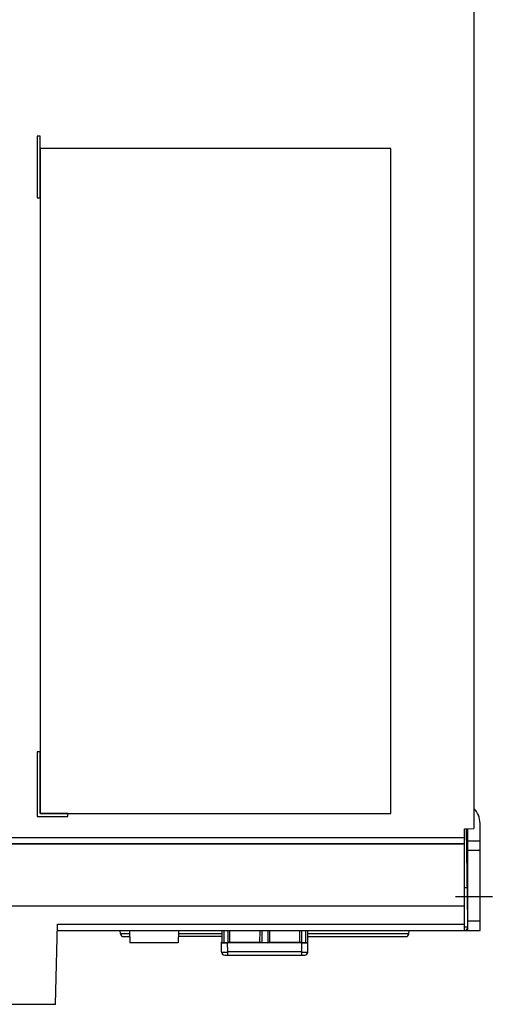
# Model space of a CAD drawing. Header units: millimetres. Extents: x 0 to 1200, y 0 to 1000.
# Tile 26 of 31: x 801 to 878, y 363 to 523. Entities that reach past the tile are written whole.
import ezdxf

# ---------------------------------------------------------------- set-up
doc = ezdxf.new("R2010")
doc.units = ezdxf.units.MM
doc.header["$LTSCALE"] = 66
doc.linetypes.add('CENTER', pattern=[0.6, 0.375, -0.075, 0.075, -0.075])
doc.layers.add('002_AXIS', color=7, linetype='CONTINUOUS')
doc.layers.add('00_COMPONENTS', color=7, linetype='CONTINUOUS')

msp = doc.modelspace()

# ---------------------------------------------------------------- linework, layer by layer
at = {"layer": '002_AXIS', "color": 7, "linetype": 'CENTER'}
msp.add_line((871.78, 380.21), (877.78, 380.21), dxfattribs=at)
at = {"layer": '00_COMPONENTS', "color": 7, "linetype": 'CONTINUOUS'}
for p, q in [((874.78, 612.14), (874.78, 391.29)), ((804.28, 503.71), (803.78, 503.71)), ((803.78, 503.71), (803.78, 493.71)), ((804.28, 493.71), (804.28, 503.71)), ((861.29, 501.72), (804.29, 501.72)), ((804.29, 501.72), (804.29, 393.72)), ((861.29, 393.72), (861.29, 501.72)), ((803.78, 493.71), (804.28, 493.71)), ((804.28, 403.71), (803.78, 403.71)), ((803.78, 403.71), (803.78, 393.21)), ((804.28, 393.71), (804.28, 403.71)), ((808.78, 393.71), (804.28, 393.71)), ((804.29, 393.72), (861.29, 393.72)), ((808.78, 393.21), (808.78, 393.71)), ((803.78, 393.21), (808.78, 393.21)), ((875.78, 374.71), (875.78, 392.09)), ((873.28, 391.21), (874.78, 391.29)), ((873.28, 374.71), (873.28, 391.21)), ((873.5, 391.23), (873.76, 376.21)), ((873.28, 388.71), (799.28, 388.71)), ((875.78, 389.21), (873.78, 389.21)), ((873.28, 381.71), (873.67, 381.71)), ((806.76, 362.71), (807.1, 375.71)), ((807.08, 374.71), (875.78, 374.71)), ((817.33, 374.17), (817.28, 374.71)), ((818.78, 374.71), (818.83, 372.71)), ((826.78, 374.71), (826.73, 372.71)), ((833.78, 374.71), (833.78, 372.79)), ((834.14, 374.71), (834.14, 372.71)), ((834.78, 374.71), (834.78, 372.71)), ((835.05, 374.71), (835.05, 372.75)), ((840, 372.75), (840.01, 374.71)), ((840.28, 374.71), (840.28, 372.71)), ((841.28, 374.71), (841.28, 372.71)), ((841.55, 374.71), (841.55, 372.75)), ((846.5, 372.75), (846.51, 374.71)), ((846.78, 374.71), (846.78, 372.71)), ((847.42, 374.71), (847.42, 372.71)), ((847.78, 372.79), (847.78, 374.71)), ((864.23, 374.17), (864.28, 374.71)), ((817.82, 373.71), (818.8, 373.71)), ((826.73, 372.71), (818.83, 372.71)), ((833.78, 373.71), (826.75, 373.71)), ((833.78, 372.79), (833.74, 372.79)), ((833.77, 371.21), (833.74, 372.79)), ((833.78, 372.79), (834.14, 372.71)), ((834.78, 372.71), (834.14, 372.71)), ((846.81, 372.68), (834.74, 372.68)), ((834.78, 372.71), (834.94, 372.75)), ((840.12, 372.75), (834.94, 372.75)), ((840.28, 372.71), (840.12, 372.75)), ((841.28, 372.71), (840.28, 372.71)), ((841.28, 372.71), (841.44, 372.75)), ((846.62, 372.75), (841.44, 372.75)), ((846.78, 372.71), (846.62, 372.75)), ((847.42, 372.71), (846.78, 372.71)), ((847.42, 372.71), (847.78, 372.79)), ((847.78, 373.71), (863.73, 373.71)), ((847.78, 372.79), (847.81, 372.79)), ((847.79, 371.21), (847.81, 372.79)), ((834.27, 370.71), (847.29, 370.71)), ((806.76, 362.71), (792.58, 362.71))]:
    msp.add_line(p, q, dxfattribs=at)
at = {"layer": '00_COMPONENTS', "color": 3, "linetype": 'CONTINUOUS'}
msp.add_line((873.78, 374.71), (873.78, 391.24), dxfattribs=at)
at = {"layer": '00_COMPONENTS', "color": 9, "linetype": 'CONTINUOUS'}
for p, q in [((799.28, 389.82), (873.28, 389.82)), ((799.28, 388.82), (873.28, 388.82)), ((875.78, 387.71), (873.78, 387.71)), ((798.78, 378.71), (873.28, 378.71)), ((875.78, 376.21), (873.78, 376.21)), ((807.1, 375.71), (873.28, 375.71)), ((818.79, 374.17), (817.33, 374.17)), ((833.78, 374.17), (826.76, 374.17)), ((864.23, 374.17), (847.78, 374.17)), ((834.77, 371.21), (834.74, 372.68)), ((846.79, 371.21), (846.81, 372.68)), ((846.79, 371.21), (834.77, 371.21)), ((834.77, 370.71), (834.77, 371.21)), ((846.79, 370.71), (846.79, 371.21))]:
    msp.add_line(p, q, dxfattribs=at)
at = {"layer": '00_COMPONENTS', "color": 7, "linetype": 'CONTINUOUS'}
for centre, radius, start, end in [((872.28, 392.09), 3.5, 0, 44.3083), ((817.82, 374.21), 0.5, 185, 270), ((863.73, 374.21), 0.5, 270, 355), ((873.28, 375.21), 0.5, 270, 359.9999), ((834.27, 371.21), 0.5, 181, 270), ((847.29, 371.21), 0.5, 270, 359)]:
    msp.add_arc(centre, radius, start, end, dxfattribs=at)
for centre, start_param, end_param in [((834.74, 372.69), -3.141288, -1.570796), ((846.81, 372.69), -1.570796, -0.000305)]:
    msp.add_ellipse(centre, major_axis=(1, 0), ratio=0.01745, start_param=start_param, end_param=end_param, dxfattribs=at)
msp.add_open_spline([(873.78, 375.21), (873.74, 375.22), (873.57, 375.22), (873.41, 375.22), (873.29, 375.22)], degree=3, knots=[0, 0, 0, 0, 0.267654, 1, 1, 1, 1], dxfattribs=at)
at = {"layer": '00_COMPONENTS', "color": 9, "linetype": 'CONTINUOUS'}
for points, knots in [([(833.77, 371.21), (833.77, 371.2), (833.78, 371.21), (833.79, 371.2), (833.82, 371.2), (833.85, 371.2), (833.89, 371.2), (833.96, 371.2), (834.07, 371.2), (834.22, 371.2), (834.39, 371.2), (834.58, 371.2), (834.7, 371.21), (834.77, 371.21)], [0, 0, 0, 0, 0.004913, 0.019344, 0.043182, 0.076258, 0.118226, 0.168659, 0.293038, 0.444506, 0.617332, 0.805104, 1, 1, 1, 1]), ([(846.79, 371.21), (846.85, 371.21), (846.98, 371.2), (847.16, 371.2), (847.34, 371.2), (847.49, 371.2), (847.59, 371.2), (847.67, 371.2), (847.71, 371.2), (847.74, 371.2), (847.77, 371.2), (847.78, 371.21), (847.79, 371.2), (847.79, 371.21)], [0, 0, 0, 0, 0.194896, 0.382668, 0.555494, 0.706962, 0.831341, 0.881774, 0.923742, 0.956818, 0.980656, 0.995087, 1, 1, 1, 1])]:
    msp.add_open_spline(points, degree=3, knots=knots, dxfattribs=at)

doc.saveas('drawing.dxf')
